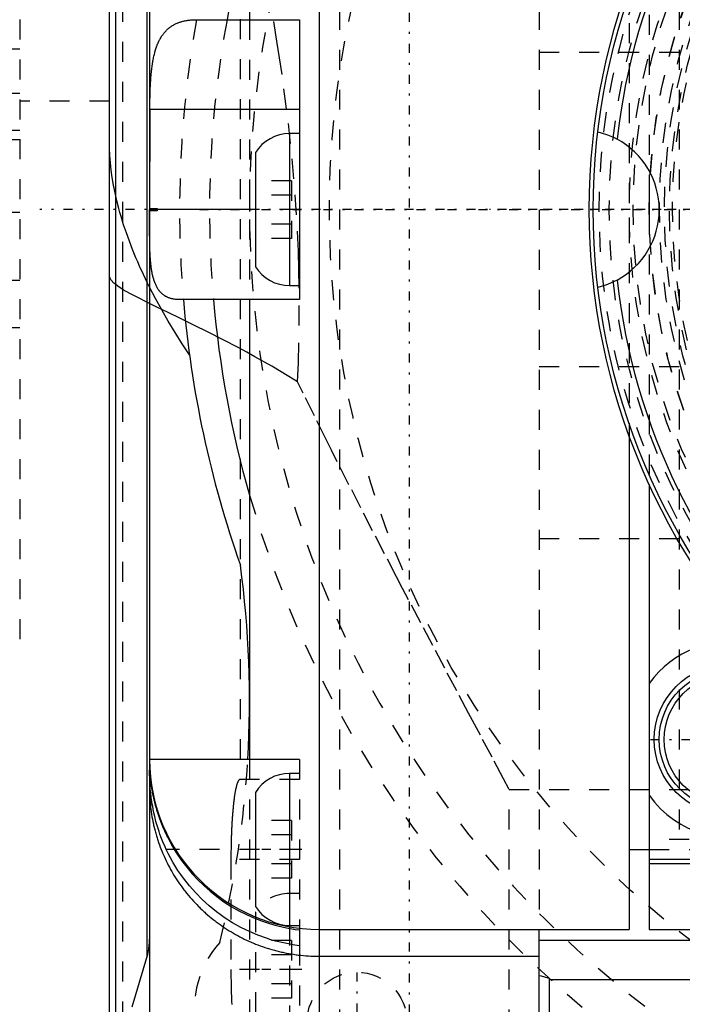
# Model space of a CAD drawing. Extents: x -128 to 128, y -5 to 816.
# Tile 15 of 24: x -62 to -28, y 640 to 690. Entities that reach past the tile are written whole.
import ezdxf

# ---------------------------------------------------------------- set-up
doc = ezdxf.new("R2010")
doc.units = 0
doc.linetypes.add('CENTER', pattern=[1.5, 0.45, -0.5, 0.05, -0.5])
doc.linetypes.add('DASHED', pattern=[2, 1, -1])
for name, color, linetype in [('AM_0', 7, 'CONTINUOUS'), ('AM_3', 7, 'DASHED'), ('AM_7', 7, 'CENTER')]:
    doc.layers.add(name, color=color, linetype=linetype)

msp = doc.modelspace()

# ---------------------------------------------------------------- linework, layer by layer
at = {"layer": 'AM_0', "color": 7, "linetype": 'CONTINUOUS'}
for p, q in [((-46.5, 630.014), (-46.5, 729.986)), ((-57, 638), (-57, 722)), ((-56.696, 638.524), (-56.696, 721.476)), ((-55, 721.032), (-55, 680)), ((-55.137, 717.414), (-55.137, 642.586)), ((-50, 707.5), (-50, 689.5)), ((-52.638, 689.5), (-47.5, 689.5)), ((-47.5, 689.5), (-47.5, 675.5)), ((-54.988, 685), (-55, 679.768)), ((-47.5, 685), (-54.988, 685)), ((-47.5, 683.8), (-48, 683.8)), ((-48, 683.8), (-48, 676.2)), ((-49.7, 682.854), (-49.7, 677.146)), ((-49.7, 680), (-55, 680)), ((-55, 679.176), (-55, 638.968)), ((-48, 676.2), (-47.5, 676.2)), ((-47.5, 675.5), (-53.505, 675.5)), ((-50, 675.5), (-50, 652.5)), ((-31, 668.679), (-31, 644)), ((-30, 666.252), (-30, 644)), ((-47.5, 652.5), (-55, 652.5)), ((-47.5, 651.8), (-48, 651.8)), ((-48, 651.8), (-48, 644.2)), ((-49.7, 650.854), (-49.7, 645.146)), ((-53.763, 648), (-54.169, 648)), ((-31, 648), (-30, 648)), ((-5.723, 647.5), (-30, 647.5)), ((-4.29, 647.28), (-30, 647.28)), ((-48, 644.2), (-47.5, 644.2)), ((-47.5, 643.971), (-47.5, 643.185)), ((-46.5, 644), (-31, 644)), ((-35.5, 631.1), (-35.5, 644)), ((-30, 644), (-19.178, 644)), ((-18.821, 643.45), (-35.5, 643.45)), ((-55.874, 640.122), (-55.137, 642.586)), ((-46.5, 642.654), (-35.5, 642.654)), ((-35, 641.552), (-35, 629)), ((-17.5, 641.476), (-35, 641.476))]:
    msp.add_line(p, q, dxfattribs=at)
for points in [[(-54.988, 685, 0), (-54.988, 685.035, 0), (-54.987, 685.106, 0), (-54.986, 685.177, 0), (-54.986, 685.213, 0), (-54.985, 685.248, 0), (-54.984, 685.319, 0), (-54.983, 685.389, 0), (-54.982, 685.46, 0), (-54.98, 685.53, 0), (-54.979, 685.601, 0), (-54.978, 685.636, 0), (-54.977, 685.671, 0), (-54.975, 685.741, 0), (-54.973, 685.811, 0), (-54.971, 685.881, 0), (-54.968, 685.95, 0), (-54.965, 686.019, 0), (-54.964, 686.054, 0), (-54.963, 686.088, 0), (-54.96, 686.157, 0), (-54.956, 686.225, 0), (-54.954, 686.259, 0), (-54.953, 686.293, 0), (-54.949, 686.361, 0), (-54.945, 686.428, 0), (-54.943, 686.461, 0), (-54.94, 686.495, 0), (-54.936, 686.561, 0), (-54.931, 686.627, 0), (-54.925, 686.693, 0), (-54.92, 686.758, 0), (-54.914, 686.823, 0), (-54.911, 686.855, 0), (-54.907, 686.887, 0), (-54.901, 686.951, 0), (-54.893, 687.014, 0), (-54.886, 687.077, 0), (-54.878, 687.139, 0), (-54.87, 687.201, 0), (-54.865, 687.231, 0), (-54.861, 687.262, 0), (-54.851, 687.322, 0), (-54.842, 687.382, 0), (-54.831, 687.441, 0), (-54.821, 687.5, 0), (-54.81, 687.558, 0), (-54.804, 687.586, 0), (-54.798, 687.615, 0), (-54.786, 687.671, 0), (-54.773, 687.726, 0), (-54.76, 687.781, 0), (-54.746, 687.835, 0), (-54.732, 687.888, 0), (-54.724, 687.915, 0), (-54.717, 687.941, 0), (-54.701, 687.993, 0), (-54.685, 688.044, 0), (-54.669, 688.094, 0), (-54.651, 688.143, 0), (-54.634, 688.192, 0), (-54.624, 688.216, 0), (-54.615, 688.239, 0), (-54.596, 688.286, 0), (-54.576, 688.332, 0), (-54.566, 688.355, 0), (-54.556, 688.378, 0), (-54.535, 688.422, 0), (-54.513, 688.466, 0), (-54.502, 688.487, 0), (-54.491, 688.508, 0), (-54.468, 688.55, 0), (-54.445, 688.591, 0), (-54.421, 688.631, 0), (-54.396, 688.67, 0), (-54.371, 688.707, 0), (-54.358, 688.726, 0), (-54.345, 688.744, 0), (-54.318, 688.781, 0), (-54.291, 688.816, 0), (-54.263, 688.85, 0), (-54.235, 688.883, 0), (-54.206, 688.915, 0), (-54.191, 688.931, 0), (-54.176, 688.947, 0), (-54.146, 688.977, 0), (-54.115, 689.007, 0), (-54.083, 689.036, 0), (-54.051, 689.063, 0), (-54.019, 689.09, 0), (-54.002, 689.103, 0), (-53.985, 689.116, 0), (-53.952, 689.141, 0), (-53.917, 689.165, 0), (-53.882, 689.188, 0), (-53.847, 689.21, 0), (-53.811, 689.231, 0), (-53.793, 689.241, 0), (-53.775, 689.252, 0), (-53.738, 689.271, 0), (-53.7, 689.29, 0), (-53.662, 689.307, 0), (-53.623, 689.324, 0), (-53.584, 689.341, 0), (-53.564, 689.348, 0), (-53.545, 689.356, 0), (-53.505, 689.37, 0), (-53.464, 689.384, 0), (-53.444, 689.39, 0), (-53.423, 689.397, 0), (-53.382, 689.408, 0), (-53.34, 689.42, 0), (-53.319, 689.425, 0), (-53.297, 689.43, 0), (-53.255, 689.44, 0), (-53.212, 689.449, 0), (-53.168, 689.457, 0), (-53.124, 689.464, 0), (-53.08, 689.471, 0), (-53.057, 689.474, 0), (-53.035, 689.477, 0), (-52.989, 689.482, 0), (-52.944, 689.487, 0), (-52.781, 689.497, 0), (-52.638, 689.5, 0)], [(-32.569, 683.89, 0), (-32.406, 683.848, 0), (-32.082, 683.74, 0), (-31.761, 683.602, 0), (-31.604, 683.522, 0)], [(-53.505, 675.5, 0), (-53.524, 675.5, 0), (-53.562, 675.501, 0), (-53.6, 675.502, 0), (-53.618, 675.503, 0), (-53.637, 675.504, 0), (-53.674, 675.507, 0), (-53.71, 675.511, 0), (-53.746, 675.515, 0), (-53.781, 675.521, 0), (-53.817, 675.527, 0), (-53.834, 675.53, 0), (-53.851, 675.534, 0), (-53.885, 675.541, 0), (-53.919, 675.55, 0), (-53.952, 675.559, 0), (-53.985, 675.569, 0), (-54.017, 675.58, 0), (-54.033, 675.586, 0), (-54.048, 675.592, 0), (-54.079, 675.604, 0), (-54.11, 675.618, 0), (-54.125, 675.625, 0), (-54.14, 675.632, 0), (-54.17, 675.647, 0), (-54.199, 675.663, 0), (-54.213, 675.672, 0), (-54.227, 675.68, 0), (-54.255, 675.698, 0), (-54.283, 675.717, 0), (-54.31, 675.737, 0), (-54.336, 675.757, 0), (-54.362, 675.779, 0), (-54.374, 675.79, 0), (-54.387, 675.801, 0), (-54.411, 675.824, 0), (-54.435, 675.849, 0), (-54.459, 675.874, 0), (-54.482, 675.9, 0), (-54.504, 675.927, 0), (-54.515, 675.941, 0), (-54.526, 675.955, 0), (-54.547, 675.984, 0), (-54.567, 676.013, 0), (-54.587, 676.044, 0), (-54.607, 676.076, 0), (-54.626, 676.108, 0), (-54.635, 676.125, 0), (-54.644, 676.142, 0), (-54.662, 676.176, 0), (-54.679, 676.211, 0), (-54.696, 676.247, 0), (-54.712, 676.284, 0), (-54.727, 676.322, 0), (-54.734, 676.341, 0), (-54.742, 676.36, 0), (-54.756, 676.399, 0), (-54.77, 676.44, 0), (-54.783, 676.481, 0), (-54.796, 676.523, 0), (-54.808, 676.565, 0), (-54.814, 676.587, 0), (-54.82, 676.609, 0), (-54.831, 676.653, 0), (-54.842, 676.699, 0), (-54.848, 676.722, 0), (-54.853, 676.745, 0), (-54.863, 676.792, 0), (-54.872, 676.839, 0), (-54.877, 676.864, 0), (-54.881, 676.888, 0), (-54.889, 676.937, 0), (-54.898, 676.987, 0), (-54.905, 677.038, 0), (-54.913, 677.089, 0), (-54.919, 677.141, 0), (-54.923, 677.167, 0), (-54.926, 677.194, 0), (-54.932, 677.247, 0), (-54.938, 677.301, 0), (-54.943, 677.355, 0), (-54.948, 677.411, 0), (-54.953, 677.466, 0), (-54.955, 677.494, 0), (-54.957, 677.523, 0), (-54.961, 677.579, 0), (-54.965, 677.637, 0), (-54.969, 677.695, 0), (-54.972, 677.753, 0), (-54.975, 677.813, 0), (-54.976, 677.842, 0), (-54.978, 677.872, 0), (-54.98, 677.932, 0), (-54.983, 677.993, 0), (-54.985, 678.054, 0), (-54.987, 678.116, 0), (-54.988, 678.178, 0), (-54.989, 678.209, 0), (-54.99, 678.241, 0), (-54.991, 678.304, 0), (-54.993, 678.367, 0), (-54.994, 678.431, 0), (-54.995, 678.495, 0), (-54.996, 678.56, 0), (-54.996, 678.592, 0), (-54.996, 678.624, 0), (-54.997, 678.689, 0), (-54.998, 678.755, 0), (-54.998, 678.787, 0), (-54.998, 678.82, 0), (-54.998, 678.886, 0), (-54.999, 678.952, 0), (-54.999, 678.985, 0), (-54.999, 679.019, 0), (-54.999, 679.085, 0), (-54.999, 679.152, 0), (-55, 679.219, 0), (-55, 679.286, 0), (-55, 679.353, 0), (-55, 679.387, 0), (-55, 679.421, 0), (-55, 679.489, 0), (-55, 679.556, 0), (-55, 679.624, 0), (-55, 679.692, 0), (-55, 679.761, 0), (-55, 679.795, 0), (-55, 679.829, 0), (-55, 679.897, 0), (-55, 679.966, 0), (-55, 680, 0)], [(-31.604, 676.478, 0), (-31.761, 676.398, 0), (-32.082, 676.26, 0), (-32.406, 676.152, 0), (-32.569, 676.11, 0)], [(-53.005, 672.742, 0), (-53.375, 673.295, 0), (-54.073, 674.416, 0), (-54.709, 675.55, 0), (-55.003, 676.118, 0)], [(-55, 652.258, 0), (-55, 652.249, 0), (-55, 652.231, 0), (-55, 652.213, 0), (-55, 652.203, 0), (-55, 652.193, 0), (-54.999, 652.174, 0), (-54.999, 652.153, 0), (-54.999, 652.132, 0), (-54.998, 652.111, 0), (-54.998, 652.088, 0), (-54.997, 652.077, 0), (-54.997, 652.066, 0), (-54.996, 652.042, 0), (-54.996, 652.019, 0), (-54.995, 651.994, 0), (-54.994, 651.969, 0), (-54.992, 651.943, 0), (-54.992, 651.93, 0), (-54.991, 651.917, 0), (-54.99, 651.89, 0), (-54.988, 651.863, 0), (-54.987, 651.849, 0), (-54.987, 651.835, 0), (-54.985, 651.807, 0), (-54.983, 651.778, 0), (-54.982, 651.763, 0), (-54.981, 651.748, 0), (-54.978, 651.718, 0), (-54.976, 651.688, 0), (-54.973, 651.657, 0), (-54.971, 651.625, 0), (-54.968, 651.593, 0), (-54.966, 651.577, 0), (-54.965, 651.561, 0), (-54.961, 651.528, 0), (-54.958, 651.494, 0), (-54.954, 651.46, 0), (-54.95, 651.426, 0), (-54.946, 651.391, 0), (-54.944, 651.373, 0), (-54.942, 651.356, 0), (-54.937, 651.32, 0), (-54.932, 651.283, 0), (-54.927, 651.247, 0), (-54.922, 651.209, 0), (-54.917, 651.172, 0), (-54.914, 651.153, 0), (-54.911, 651.134, 0), (-54.905, 651.095, 0), (-54.899, 651.056, 0), (-54.892, 651.017, 0), (-54.885, 650.977, 0), (-54.878, 650.936, 0), (-54.875, 650.916, 0), (-54.871, 650.896, 0), (-54.863, 650.855, 0), (-54.856, 650.814, 0), (-54.847, 650.772, 0), (-54.839, 650.73, 0), (-54.83, 650.688, 0), (-54.826, 650.667, 0), (-54.821, 650.646, 0), (-54.812, 650.603, 0), (-54.802, 650.56, 0), (-54.797, 650.538, 0), (-54.792, 650.516, 0), (-54.782, 650.473, 0), (-54.771, 650.429, 0), (-54.766, 650.407, 0), (-54.761, 650.385, 0), (-54.749, 650.34, 0), (-54.738, 650.296, 0), (-54.726, 650.251, 0), (-54.714, 650.205, 0), (-54.701, 650.16, 0), (-54.695, 650.137, 0), (-54.688, 650.114, 0), (-54.675, 650.068, 0), (-54.662, 650.022, 0), (-54.648, 649.976, 0), (-54.633, 649.929, 0), (-54.619, 649.883, 0), (-54.611, 649.859, 0), (-54.604, 649.836, 0), (-54.589, 649.789, 0), (-54.573, 649.741, 0), (-54.557, 649.694, 0), (-54.54, 649.646, 0), (-54.523, 649.598, 0), (-54.515, 649.574, 0), (-54.506, 649.55, 0), (-54.489, 649.502, 0), (-54.471, 649.454, 0), (-54.453, 649.406, 0), (-54.434, 649.358, 0), (-54.415, 649.31, 0), (-54.406, 649.286, 0), (-54.396, 649.262, 0), (-54.376, 649.214, 0), (-54.357, 649.166, 0), (-54.336, 649.117, 0), (-54.316, 649.069, 0), (-54.295, 649.021, 0), (-54.284, 648.997, 0), (-54.273, 648.973, 0), (-54.252, 648.925, 0), (-54.23, 648.876, 0), (-54.218, 648.852, 0), (-54.207, 648.828, 0), (-54.184, 648.78, 0), (-54.161, 648.732, 0), (-54.15, 648.708, 0), (-54.138, 648.684, 0), (-54.114, 648.636, 0), (-54.09, 648.588, 0), (-54.004, 648.421, 0), (-53.846, 648.139, 0), (-53.763, 648, 0)], [(-54.169, 648, 0), (-54.227, 648.125, 0), (-54.336, 648.378, 0), (-54.437, 648.634, 0), (-54.484, 648.762, 0), (-54.528, 648.89, 0), (-54.61, 649.147, 0), (-54.682, 649.402, 0), (-54.745, 649.653, 0), (-54.8, 649.899, 0), (-54.846, 650.14, 0), (-54.867, 650.258, 0), (-54.885, 650.374, 0), (-54.917, 650.602, 0), (-54.943, 650.821, 0), (-54.963, 651.029, 0), (-54.977, 651.226, 0), (-54.988, 651.411, 0), (-54.991, 651.499, 0), (-54.994, 651.584, 0), (-54.998, 651.744, 0), (-55, 651.889, 0), (-55, 651.957, 0)], [(-55, 651.033, 0), (-55, 650.972, 0), (-54.998, 650.85, 0), (-54.994, 650.728, 0), (-54.992, 650.667, 0), (-54.989, 650.606, 0), (-54.982, 650.484, 0), (-54.973, 650.362, 0), (-54.962, 650.24, 0), (-54.949, 650.119, 0), (-54.935, 649.998, 0), (-54.927, 649.937, 0), (-54.919, 649.877, 0), (-54.901, 649.756, 0), (-54.881, 649.636, 0), (-54.86, 649.516, 0), (-54.836, 649.397, 0), (-54.811, 649.277, 0), (-54.798, 649.218, 0), (-54.785, 649.159, 0), (-54.756, 649.04, 0), (-54.726, 648.922, 0), (-54.71, 648.863, 0), (-54.694, 648.804, 0), (-54.66, 648.687, 0), (-54.625, 648.571, 0), (-54.606, 648.512, 0), (-54.587, 648.454, 0), (-54.549, 648.339, 0), (-54.508, 648.223, 0), (-54.466, 648.109, 0), (-54.422, 647.995, 0), (-54.376, 647.881, 0), (-54.352, 647.825, 0), (-54.328, 647.768, 0), (-54.279, 647.656, 0), (-54.228, 647.545, 0), (-54.176, 647.434, 0), (-54.122, 647.325, 0), (-54.067, 647.216, 0), (-54.038, 647.161, 0), (-54.009, 647.108, 0), (-53.951, 647, 0), (-53.891, 646.894, 0), (-53.829, 646.789, 0), (-53.765, 646.684, 0), (-53.701, 646.581, 0), (-53.668, 646.529, 0), (-53.634, 646.478, 0), (-53.566, 646.376, 0), (-53.497, 646.276, 0), (-53.426, 646.176, 0), (-53.354, 646.077, 0), (-53.28, 645.98, 0), (-53.243, 645.931, 0), (-53.205, 645.883, 0), (-53.129, 645.788, 0), (-53.051, 645.693, 0), (-52.971, 645.6, 0), (-52.89, 645.508, 0), (-52.808, 645.417, 0), (-52.766, 645.372, 0), (-52.724, 645.327, 0), (-52.639, 645.238, 0), (-52.553, 645.151, 0), (-52.51, 645.107, 0), (-52.466, 645.064, 0), (-52.377, 644.979, 0), (-52.286, 644.895, 0), (-52.241, 644.854, 0), (-52.195, 644.813, 0), (-52.103, 644.732, 0), (-52.009, 644.652, 0), (-51.914, 644.574, 0), (-51.819, 644.497, 0), (-51.722, 644.422, 0), (-51.673, 644.384, 0), (-51.624, 644.347, 0), (-51.525, 644.275, 0), (-51.425, 644.204, 0), (-51.324, 644.134, 0), (-51.221, 644.066, 0), (-51.118, 643.999, 0), (-51.066, 643.966, 0), (-51.014, 643.933, 0), (-50.909, 643.869, 0), (-50.803, 643.807, 0), (-50.696, 643.746, 0), (-50.588, 643.687, 0), (-50.48, 643.629, 0), (-50.425, 643.601, 0), (-50.37, 643.573, 0), (-50.26, 643.518, 0), (-50.148, 643.465, 0), (-50.036, 643.413, 0), (-49.923, 643.364, 0), (-49.809, 643.315, 0), (-49.752, 643.292, 0), (-49.695, 643.268, 0), (-49.58, 643.223, 0), (-49.464, 643.18, 0), (-49.348, 643.138, 0), (-49.231, 643.098, 0), (-49.113, 643.06, 0), (-49.055, 643.041, 0), (-48.996, 643.023, 0), (-48.877, 642.988, 0), (-48.758, 642.955, 0), (-48.699, 642.939, 0), (-48.639, 642.924, 0), (-48.519, 642.894, 0), (-48.399, 642.866, 0), (-48.339, 642.852, 0), (-48.279, 642.839, 0), (-48.158, 642.815, 0), (-48.037, 642.792, 0), (-47.915, 642.771, 0), (-47.793, 642.752, 0), (-47.671, 642.734, 0), (-47.61, 642.726, 0), (-47.549, 642.718, 0), (-47.426, 642.704, 0), (-47.303, 642.691, 0), (-47.18, 642.681, 0), (-47.057, 642.672, 0), (-46.933, 642.665, 0), (-46.871, 642.662, 0), (-46.81, 642.66, 0), (-46.686, 642.656, 0), (-46.562, 642.654, 0), (-46.5, 642.654, 0)], [(-47.5, 643.185, 0), (-47.74, 643.217, 0), (-48.22, 643.302, 0), (-48.694, 643.416, 0), (-48.926, 643.482, 0), (-49.153, 643.553, 0), (-49.591, 643.712, 0), (-50.009, 643.89, 0), (-50.43, 644.097, 0), (-50.85, 644.333, 0), (-51.261, 644.596, 0), (-51.461, 644.737, 0), (-51.656, 644.882, 0), (-52.027, 645.185, 0), (-52.372, 645.499, 0), (-52.69, 645.823, 0), (-53.001, 646.174, 0), (-53.299, 646.553, 0), (-53.442, 646.75, 0), (-53.579, 646.952, 0), (-53.835, 647.366, 0), (-54.065, 647.788, 0), (-54.169, 648, 0)], [(-53.763, 648, 0), (-53.647, 647.814, 0), (-53.401, 647.452, 0), (-53.137, 647.105, 0), (-53.001, 646.938, 0), (-52.862, 646.777, 0), (-52.58, 646.473, 0), (-52.288, 646.188, 0), (-51.972, 645.909, 0), (-51.634, 645.639, 0), (-51.278, 645.383, 0), (-51.095, 645.262, 0), (-50.91, 645.146, 0), (-50.533, 644.93, 0), (-50.153, 644.738, 0), (-49.777, 644.569, 0), (-49.395, 644.42, 0), (-48.992, 644.286, 0), (-48.785, 644.225, 0), (-48.575, 644.169, 0), (-48.147, 644.073, 0), (-47.716, 643.999, 0), (-47.5, 643.971, 0)], [(-55.137, 642.586, 0), (-55.095, 642.739, 0), (-55.034, 643.044, 0), (-55.004, 643.349, 0), (-55, 643.502, 0)], [(-35.5, 641.687, 0), (-35.414, 641.671, 0), (-35.244, 641.631, 0), (-35.079, 641.58, 0), (-35, 641.552, 0)]]:
    msp.add_polyline3d(points, dxfattribs=at)
for centre, radius in [((0, 680), 33), ((0, 680), 32.8), ((-26, 653.5), 3.75), ((-26, 653.5), 3.5), ((-26, 653.5), 3.25)]:
    msp.add_circle(centre, radius, dxfattribs=at)
for centre, radius, start, end in [((0, 680), 31.8, 96.3593, 173.6407), ((0, 680), 52, 164.0576, 169.4734), ((-48, 681.8), 2, 90, 148.2117), ((-33.5, 680), 4, 298.2889, 61.7111), ((-48, 678.2), 2, 211.7883, 270), ((0, 680), 31.8, 186.3593, 263.6407), ((0, 680), 53.5, 184.825, 199.4108), ((0, 680), 52, 184.9645, 195.9424), ((-100, 655.46), 50, 356.6061, 7.7701), ((-26, 653.5), 4.88, 75.7756, 145.052), ((-26, 653.5), 4.88, 214.948, 15.3158), ((-46.5, 652.5), 8.5, 180, 270), ((-48, 649.8), 2, 90, 148.2117), ((-48, 646.2), 2, 211.7883, 270)]:
    msp.add_arc(centre, radius, start, end, dxfattribs=at)
at = {"layer": 'AM_3', "color": 6, "linetype": 'DASHED'}
for p, q in [((-45.5, 730), (-45.5, 630)), ((-56.361, 722.39), (-56.361, 637.61)), ((-35.5, 715.989), (-35.5, 644)), ((-50.468, 713.521), (-50.468, 651.5)), ((-28.5, 712), (-28.5, 648)), ((-61.5, 695.516), (-61.5, 657.916)), ((-30, 693.748), (-30, 666.252)), ((-31, 691.327), (-31, 668.679)), ((-50, 689.5), (-50, 675.5)), ((-66.5, 688.044), (-61.5, 688.044)), ((35.5, 687.861), (-35.5, 687.861)), ((-66.5, 685.817), (-61.5, 685.817)), ((-57, 685.431), (-61.5, 685.431)), ((-61.5, 683.954), (-66.5, 683.954)), ((-66.5, 683.505), (-61.5, 683.505)), ((-47.9, 681.443), (-49.7, 681.443)), ((-47.9, 681.443), (-47.9, 678.557)), ((-47.9, 680.722), (-49.7, 680.722)), ((-66.5, 679.866), (-61.5, 679.866)), ((-55, 680.054), (-54.624, 680.054)), ((-54.624, 679.946), (-55, 679.946)), ((-55, 679.768), (-55, 679.176)), ((-54.624, 680.054), (-54.624, 679.946)), ((-47.5, 680), (-49.7, 680)), ((-47.9, 679.278), (-49.7, 679.278)), ((-47.9, 678.557), (-49.7, 678.557)), ((-66.5, 676.479), (-61.5, 676.479)), ((-66.5, 674.11), (-61.5, 674.11)), ((35.5, 672.139), (-35.5, 672.139)), ((35.5, 663.54), (-35.5, 663.54)), ((-50, 652.5), (-50, 638)), ((-47.5, 652.5), (-47.5, 643.971)), ((-47.5, 651.5), (-50.475, 651.5)), ((-37, 651), (37, 651)), ((-37, 615), (-37, 651)), ((-47.9, 649.443), (-49.7, 649.443)), ((-47.9, 649.443), (-47.9, 646.557)), ((-47.9, 648.722), (-49.7, 648.722)), ((30, 648.5), (-30, 648.5)), ((-47.5, 648), (-53.763, 648)), ((-30, 648), (-27.5, 648)), ((-30, 648), (-28.5, 648)), ((-50.93, 647.5), (-50.93, 642)), ((-47.5, 647.5), (-50.93, 647.5)), ((-47.9, 647.278), (-49.7, 647.278)), ((-47.9, 646.557), (-49.7, 646.557)), ((-47.5, 645.8), (-48, 645.8)), ((-49.7, 644.854), (-49.7, 639.146)), ((-48, 644.2), (-48, 631.008)), ((-47.9, 643.443), (-49.7, 643.443)), ((-47.9, 643.443), (-47.9, 640.557)), ((-47.5, 643.185), (-47.5, 630.935)), ((-47.9, 642.722), (-49.7, 642.722)), ((-47.5, 642), (-50.93, 642)), ((-47.9, 641.278), (-49.7, 641.278)), ((-47.9, 640.557), (-49.7, 640.557))]:
    msp.add_line(p, q, dxfattribs=at)
for points in [[(-47.592, 671.388, 0), (-47.554, 672.335, 0), (-47.511, 674.212, 0), (-47.512, 676.072, 0), (-47.529, 676.997, 0), (-47.557, 677.917, 0), (-47.646, 679.743, 0), (-47.776, 681.54, 0), (-47.943, 683.308, 0), (-48.142, 685.046, 0), (-48.371, 686.752, 0), (-48.495, 687.594, 0), (-48.625, 688.427, 0), (-48.9, 690.068, 0), (-49.192, 691.676, 0), (-49.499, 693.251, 0), (-49.817, 694.792, 0), (-50.145, 696.298, 0), (-50.311, 697.037, 0), (-50.478, 697.768, 0), (-50.817, 699.201, 0), (-51.158, 700.596, 0), (-51.329, 701.279, 0)], [(-55.003, 676.118, 0), (-55.108, 676.33, 0), (-55.31, 676.752, 0), (-55.501, 677.174, 0), (-55.593, 677.384, 0), (-55.683, 677.593, 0), (-55.854, 678.011, 0), (-56.013, 678.426, 0), (-56.162, 678.838, 0), (-56.299, 679.247, 0), (-56.425, 679.652, 0), (-56.483, 679.853, 0), (-56.538, 680.052, 0), (-56.64, 680.448, 0), (-56.729, 680.839, 0), (-56.805, 681.225, 0), (-56.87, 681.604, 0), (-56.921, 681.978, 0), (-56.942, 682.162, 0), (-56.96, 682.345, 0), (-56.985, 682.705, 0), (-56.998, 683.058, 0), (-57, 683.232, 0)], [(-54.713, 680, 0), (-54.699, 680.009, 0), (-54.67, 680.027, 0), (-54.64, 680.045, 0), (-54.624, 680.054, 0)], [(-54.624, 679.946, 0), (-54.64, 679.955, 0), (-54.67, 679.973, 0), (-54.699, 679.991, 0), (-54.713, 680, 0)], [(-47.592, 671.388, 0), (-48.03, 671.658, 0), (-48.891, 672.169, 0), (-49.729, 672.644, 0), (-50.139, 672.869, 0), (-50.541, 673.086, 0), (-51.323, 673.495, 0), (-52.071, 673.875, 0), (-52.782, 674.228, 0), (-53.449, 674.552, 0), (-54.066, 674.85, 0), (-54.355, 674.989, 0), (-54.631, 675.122, 0), (-55.141, 675.371, 0), (-55.594, 675.599, 0), (-55.989, 675.807, 0), (-56.32, 675.996, 0), (-56.587, 676.168, 0), (-56.696, 676.248, 0), (-56.788, 676.325, 0), (-56.924, 676.468, 0), (-56.991, 676.599, 0), (-57, 676.661, 0)], [(-37, 651, 0), (-37.286, 651.536, 0), (-37.865, 652.618, 0), (-38.449, 653.713, 0), (-38.744, 654.265, 0), (-39.04, 654.819, 0), (-39.634, 655.936, 0), (-40.233, 657.062, 0), (-40.833, 658.195, 0), (-41.436, 659.335, 0), (-42.038, 660.481, 0), (-42.339, 661.055, 0), (-42.64, 661.63, 0), (-43.241, 662.782, 0), (-43.839, 663.935, 0), (-44.433, 665.089, 0), (-45.023, 666.242, 0), (-45.607, 667.393, 0), (-45.896, 667.967, 0), (-46.184, 668.54, 0), (-46.754, 669.684, 0), (-47.315, 670.822, 0), (-47.592, 671.388, 0)], [(-50.475, 651.5, 0), (-50.479, 651.5, 0), (-50.485, 651.499, 0), (-50.492, 651.497, 0), (-50.495, 651.496, 0), (-50.498, 651.495, 0), (-50.505, 651.491, 0), (-50.512, 651.487, 0), (-50.518, 651.482, 0), (-50.525, 651.476, 0), (-50.531, 651.469, 0), (-50.535, 651.466, 0), (-50.538, 651.462, 0), (-50.544, 651.453, 0), (-50.551, 651.444, 0), (-50.558, 651.434, 0), (-50.564, 651.423, 0), (-50.57, 651.411, 0), (-50.574, 651.405, 0), (-50.577, 651.399, 0), (-50.583, 651.385, 0), (-50.59, 651.371, 0), (-50.593, 651.364, 0), (-50.596, 651.356, 0), (-50.603, 651.34, 0), (-50.609, 651.324, 0), (-50.612, 651.315, 0), (-50.615, 651.306, 0), (-50.621, 651.288, 0), (-50.628, 651.269, 0), (-50.634, 651.249, 0), (-50.64, 651.228, 0), (-50.646, 651.207, 0), (-50.649, 651.196, 0), (-50.652, 651.184, 0), (-50.658, 651.161, 0), (-50.664, 651.137, 0), (-50.67, 651.113, 0), (-50.676, 651.087, 0), (-50.682, 651.061, 0), (-50.685, 651.048, 0), (-50.688, 651.035, 0), (-50.694, 651.007, 0), (-50.7, 650.979, 0), (-50.705, 650.949, 0), (-50.711, 650.92, 0), (-50.717, 650.889, 0), (-50.719, 650.874, 0), (-50.722, 650.858, 0), (-50.728, 650.826, 0), (-50.733, 650.793, 0), (-50.739, 650.76, 0), (-50.744, 650.726, 0), (-50.749, 650.691, 0), (-50.752, 650.673, 0), (-50.755, 650.656, 0), (-50.76, 650.62, 0), (-50.765, 650.583, 0), (-50.77, 650.545, 0), (-50.775, 650.507, 0), (-50.78, 650.469, 0), (-50.782, 650.449, 0), (-50.785, 650.429, 0), (-50.79, 650.389, 0), (-50.794, 650.349, 0), (-50.797, 650.328, 0), (-50.799, 650.308, 0), (-50.804, 650.266, 0), (-50.808, 650.224, 0), (-50.81, 650.202, 0), (-50.813, 650.181, 0), (-50.817, 650.137, 0), (-50.821, 650.093, 0), (-50.826, 650.049, 0), (-50.83, 650.004, 0), (-50.834, 649.958, 0), (-50.836, 649.935, 0), (-50.838, 649.912, 0), (-50.842, 649.865, 0), (-50.846, 649.818, 0), (-50.849, 649.77, 0), (-50.853, 649.722, 0), (-50.857, 649.674, 0), (-50.859, 649.649, 0), (-50.86, 649.625, 0), (-50.864, 649.575, 0), (-50.867, 649.525, 0), (-50.87, 649.475, 0), (-50.874, 649.424, 0), (-50.877, 649.373, 0), (-50.878, 649.347, 0), (-50.88, 649.321, 0), (-50.883, 649.269, 0), (-50.886, 649.217, 0), (-50.889, 649.164, 0), (-50.891, 649.111, 0), (-50.894, 649.058, 0), (-50.895, 649.031, 0), (-50.896, 649.004, 0), (-50.899, 648.95, 0), (-50.901, 648.895, 0), (-50.903, 648.841, 0), (-50.906, 648.786, 0), (-50.908, 648.731, 0), (-50.909, 648.703, 0), (-50.91, 648.675, 0), (-50.912, 648.619, 0), (-50.913, 648.563, 0), (-50.914, 648.535, 0), (-50.915, 648.507, 0), (-50.917, 648.451, 0), (-50.918, 648.394, 0), (-50.919, 648.366, 0), (-50.92, 648.337, 0), (-50.921, 648.28, 0), (-50.922, 648.223, 0), (-50.923, 648.166, 0), (-50.924, 648.108, 0), (-50.925, 648.051, 0), (-50.926, 648.022, 0), (-50.926, 647.993, 0), (-50.927, 647.935, 0), (-50.928, 647.878, 0), (-50.928, 647.82, 0), (-50.929, 647.762, 0), (-50.929, 647.704, 0), (-50.929, 647.674, 0), (-50.929, 647.645, 0), (-50.93, 647.587, 0), (-50.93, 647.529, 0), (-50.93, 647.5, 0)], [(-50.93, 642, 0), (-50.93, 641.969, 0), (-50.93, 641.908, 0), (-50.929, 641.847, 0), (-50.929, 641.816, 0), (-50.929, 641.785, 0), (-50.929, 641.724, 0), (-50.928, 641.663, 0), (-50.928, 641.601, 0), (-50.927, 641.54, 0), (-50.926, 641.479, 0), (-50.926, 641.449, 0), (-50.925, 641.418, 0), (-50.924, 641.357, 0), (-50.923, 641.297, 0), (-50.922, 641.236, 0), (-50.921, 641.176, 0), (-50.92, 641.115, 0), (-50.919, 641.085, 0), (-50.918, 641.055, 0), (-50.917, 640.995, 0), (-50.915, 640.936, 0), (-50.914, 640.906, 0), (-50.914, 640.876, 0), (-50.912, 640.817, 0), (-50.91, 640.757, 0), (-50.909, 640.728, 0), (-50.908, 640.699, 0), (-50.906, 640.64, 0), (-50.904, 640.581, 0), (-50.901, 640.523, 0), (-50.899, 640.465, 0), (-50.897, 640.408, 0), (-50.895, 640.379, 0), (-50.894, 640.351, 0), (-50.892, 640.294, 0), (-50.889, 640.237, 0)]]:
    msp.add_polyline3d(points, dxfattribs=at)
for centre, radius in [((0, 680), 46), ((0, 680), 32.5), ((0, 680), 32), ((0, 680), 31), ((0, 680), 30.8), ((0, 680), 30), ((0, 680), 29.99), ((0, 680), 29.49), ((0, 680), 29.24), ((0, 680), 28.99), ((0, 680), 28.839), ((-44.62, 639.36), 2.5)]:
    msp.add_circle(centre, radius, dxfattribs=at)
for centre, radius, start, end in [((0, 680), 50, 101.041, 78.959), ((0, 680), 53.5, 169.7717, 184.825), ((0, 680), 52, 169.4734, 184.9645), ((0, 680), 52, 195.9424, 261.4288), ((-100, 655.46), 50, 345.9856, 356.6061), ((-48, 643.8), 2, 90, 148.2117), ((-47.76, 640.02), 5, 138.2152, 197.5015)]:
    msp.add_arc(centre, radius, start, end, dxfattribs=at)
at = {"layer": 'AM_7', "color": 4, "linetype": 'CENTER'}
for p, q in [((-42, 635.15), (-42, 741.85)), ((60.5, 680), (-60.5, 680)), ((-52.5, 680), (52.5, 680)), ((38, 680), (-38, 680)), ((-29.938, 653.5), (-22.062, 653.5)), ((-47.39, 648), (-49.81, 648)), ((-47.39, 642), (-49.81, 642)), ((-44.62, 636.735), (-44.62, 641.985))]:
    msp.add_line(p, q, dxfattribs=at)

doc.saveas('drawing.dxf')
